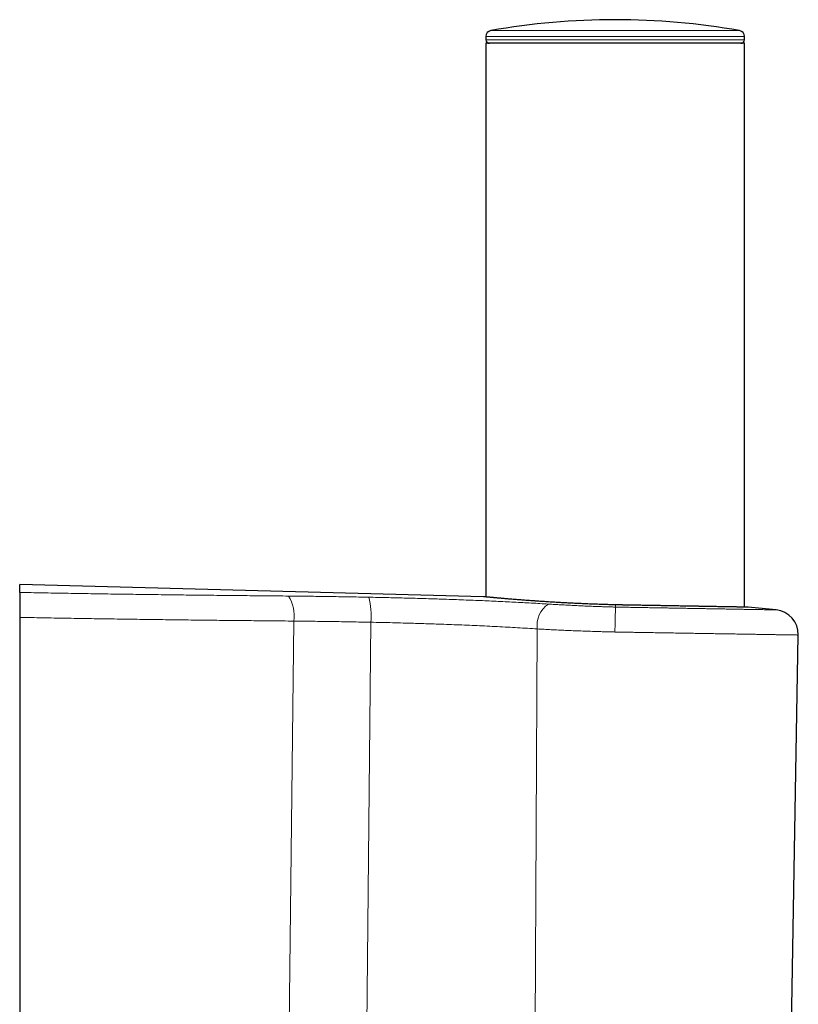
# Model space of a CAD drawing. Header units: millimetres. Extents: x 8 to 1352, y 12 to 1248.
# Tile 119 of 119: x 885 to 951, y 1164 to 1248. Entities that reach past the tile are written whole.
import ezdxf

# ---------------------------------------------------------------- set-up
doc = ezdxf.new("R2010")
doc.units = ezdxf.units.MM

msp = doc.modelspace()

# ---------------------------------------------------------------- linework, layer by layer
at = {"color": 252, "linetype": 'Continuous', "lineweight": 0}
for p, q in [((924.482, 1246.772), (945.536, 1246.772)), ((924.065, 1246.004), (945.954, 1246.004)), ((945.949, 1246.288), (924.07, 1246.288)), ((935.04, 1198.017), (935.045, 1198.203)), ((907.808, 1196.833), (907.32, 1151.632)), ((914.329, 1196.735), (913.894, 1151.62)), ((928.416, 1196.168), (928.194, 1151.939))]:
    msp.add_line(p, q, dxfattribs=at)
at = {"color": 7, "linetype": 'Continuous', "lineweight": 30}
for p, q in [((924.07, 1246.288), (924.065, 1246.004)), ((945.954, 1246.004), (945.949, 1246.288)), ((924.059, 1245.699), (924.059, 1198.875)), ((945.959, 1245.699), (924.059, 1245.699)), ((945.959, 1198.012), (945.959, 1245.699)), ((923.862, 1198.894), (884.619, 1199.922)), ((884.619, 1199.255), (884.619, 1199.922)), ((948.625, 1197.778), (948.625, 1197.778)), ((884.619, 1197.147), (884.619, 1151.712)), ((949.747, 1151.947), (950.51, 1195.653)), ((950.508, 1195.653), (950.508, 1195.653))]:
    msp.add_line(p, q, dxfattribs=at)
for centre, radius, start, end in [((935.009, 1187.438), 60.26, 79.93913, 100.06087), ((924.57, 1246.279), 0.5, 100.06087, 179), ((945.449, 1246.279), 0.5, 1, 79.93913), ((924.365, 1245.999), 0.3, 179, 270), ((945.654, 1245.999), 0.3, 270, 1), ((923.855, 1198.694), 0.2, 84.44734, 87.89923), ((932.288, 1040.565), 158.06, 84.0672, 84.92717), ((948.41, 1195.69), 2.1, 359.00032, 84.13191)]:
    msp.add_arc(centre, radius, start, end, dxfattribs=at)
at = {"color": 252, "linetype": 'Continuous', "lineweight": 0}
for centre, radius, start, end in [((904.848, 1197.317), 2.999, 350.70471, 32.9788), ((908.441, 1197.334), 5.919, 354.19041, 14.84529), ((930.598, 1196.449), 2.2, 124.07385, 187.34512)]:
    msp.add_arc(centre, radius, start, end, dxfattribs=at)
at = {"color": 7, "linetype": 'Continuous', "lineweight": 30}
for points, knots in [([(884.619, 1199.255), (884.619, 1199.245), (884.619, 1199.225), (884.619, 1199.163), (884.619, 1199.077), (884.619, 1198.966), (884.619, 1198.833), (884.619, 1198.678), (884.619, 1198.504), (884.619, 1198.314), (884.619, 1198.109), (884.619, 1197.892), (884.619, 1197.666), (884.619, 1197.464), (884.619, 1197.29), (884.619, 1197.194), (884.619, 1197.147)], [0, 0, 0, 0, 0.075692, 0.151624, 0.227314, 0.303013, 0.378954, 0.454651, 0.530207, 0.606004, 0.681558, 0.756942, 0.832566, 0.907949, 0.953974, 1, 1, 1, 1]), ([(935.045, 1198.203), (935.015, 1198.204), (934.889, 1198.207), (934.668, 1198.214), (934.381, 1198.222), (934.096, 1198.231), (933.812, 1198.24), (933.53, 1198.25), (933.25, 1198.261), (932.971, 1198.271), (932.691, 1198.283), (932.413, 1198.294), (932.136, 1198.306), (931.86, 1198.319), (931.587, 1198.332), (931.317, 1198.345), (931.049, 1198.359), (930.784, 1198.373), (930.522, 1198.387), (930.263, 1198.401), (930.007, 1198.416), (929.755, 1198.431), (929.506, 1198.446), (929.26, 1198.461), (929.018, 1198.477), (928.78, 1198.493), (928.545, 1198.508), (928.315, 1198.524), (928.089, 1198.54), (927.868, 1198.555), (927.652, 1198.571), (927.44, 1198.587), (927.232, 1198.602), (927.03, 1198.618), (926.834, 1198.633), (926.644, 1198.648), (926.459, 1198.663), (926.28, 1198.678), (926.106, 1198.692), (925.938, 1198.706), (925.775, 1198.72), (925.618, 1198.733), (925.467, 1198.746), (925.323, 1198.759), (925.186, 1198.771), (925.055, 1198.783), (924.931, 1198.794), (924.813, 1198.805), (924.702, 1198.815), (924.598, 1198.824), (924.501, 1198.834), (924.41, 1198.842), (924.326, 1198.85), (924.249, 1198.857), (924.179, 1198.864), (924.116, 1198.87), (924.06, 1198.875), (924.012, 1198.88), (923.971, 1198.884), (923.937, 1198.887), (923.91, 1198.89), (923.891, 1198.892), (923.879, 1198.893), (923.875, 1198.893), (923.874, 1198.893), (923.874, 1198.893)], [0, 0, 0, 0, 0.005128, 0.021444, 0.037769, 0.054065, 0.070304, 0.086458, 0.10253, 0.118692, 0.134929, 0.151196, 0.167483, 0.183779, 0.200074, 0.216354, 0.232611, 0.248829, 0.265032, 0.2813, 0.297532, 0.313745, 0.329954, 0.346174, 0.362418, 0.3787, 0.395037, 0.411366, 0.427573, 0.443836, 0.460139, 0.476464, 0.492796, 0.50911, 0.52539, 0.541618, 0.557808, 0.574, 0.590257, 0.606576, 0.622935, 0.639306, 0.65566, 0.67197, 0.688211, 0.704361, 0.72053, 0.736818, 0.753067, 0.769293, 0.785514, 0.801743, 0.817994, 0.834283, 0.850627, 0.866967, 0.883193, 0.899411, 0.915625, 0.931838, 0.948054, 0.964274, 0.980503, 0.995915, 1, 1, 1, 1]), ([(946.252, 1198.007), (946.251, 1198.007), (946.251, 1198.007), (946.244, 1198.007), (946.229, 1198.007), (946.207, 1198.007), (946.178, 1198.008), (946.141, 1198.009), (946.097, 1198.009), (946.046, 1198.01), (945.988, 1198.011), (945.923, 1198.012), (945.851, 1198.014), (945.772, 1198.015), (945.686, 1198.017), (945.592, 1198.018), (945.492, 1198.02), (945.385, 1198.022), (945.271, 1198.024), (945.15, 1198.026), (945.023, 1198.028), (944.89, 1198.031), (944.75, 1198.033), (944.604, 1198.036), (944.452, 1198.038), (944.294, 1198.041), (944.129, 1198.044), (943.959, 1198.047), (943.783, 1198.05), (943.601, 1198.053), (943.413, 1198.056), (943.22, 1198.06), (943.022, 1198.063), (942.818, 1198.067), (942.609, 1198.071), (942.395, 1198.074), (942.176, 1198.078), (941.952, 1198.082), (941.725, 1198.086), (941.494, 1198.09), (941.26, 1198.094), (941.02, 1198.098), (940.777, 1198.103), (940.528, 1198.107), (940.276, 1198.111), (940.02, 1198.116), (939.761, 1198.121), (939.5, 1198.125), (939.237, 1198.13), (938.971, 1198.134), (938.703, 1198.139), (938.431, 1198.144), (938.158, 1198.149), (937.883, 1198.153), (937.606, 1198.158), (937.327, 1198.163), (937.046, 1198.168), (936.763, 1198.173), (936.48, 1198.178), (936.196, 1198.183), (935.912, 1198.188), (935.626, 1198.193), (935.34, 1198.198), (935.146, 1198.201), (935.047, 1198.203), (935.045, 1198.203)], [0, 0, 0, 0, 0.0084535, 0.0245588, 0.0407457, 0.0570156, 0.0733403, 0.0896911, 0.1060353, 0.1223375, 0.138569, 0.1547029, 0.1708029, 0.187063, 0.2033274, 0.2195955, 0.2358666, 0.2521401, 0.2684155, 0.2846925, 0.3009712, 0.317221, 0.3334937, 0.34973, 0.3659344, 0.3821231, 0.398312, 0.4145134, 0.4307417, 0.4470128, 0.4633414, 0.4795459, 0.495737, 0.5119941, 0.5282953, 0.5446184, 0.5609379, 0.5772257, 0.5934591, 0.6096168, 0.6257453, 0.6419338, 0.6581877, 0.6744875, 0.6908134, 0.7071454, 0.7234568, 0.7397281, 0.7559401, 0.7720702, 0.7883094, 0.804565, 0.8207882, 0.836995, 0.8532013, 0.8694199, 0.8856647, 0.9019518, 0.9182946, 0.934493, 0.950668, 0.9669219, 0.9832288, 0.9995626, 1, 1, 1, 1])]:
    msp.add_open_spline(points, degree=3, knots=knots, dxfattribs=at)
at = {"color": 252, "linetype": 'Continuous', "lineweight": 0}
for points, knots in [([(907.364, 1198.95), (906.745, 1198.956), (905.506, 1198.967), (903.639, 1198.985), (901.767, 1199.004), (899.888, 1199.024), (898.003, 1199.046), (896.114, 1199.07), (894.224, 1199.095), (892.323, 1199.122), (890.409, 1199.152), (888.482, 1199.184), (886.552, 1199.218), (885.264, 1199.242), (884.619, 1199.255)], [0, 0, 0, 0, 0.0829642, 0.1659369, 0.2489095, 0.3318738, 0.4150113, 0.4981487, 0.5809485, 0.6637482, 0.7478068, 0.8318741, 0.9159415, 1, 1, 1, 1]), ([(914.162, 1198.85), (913.877, 1198.856), (913.307, 1198.867), (912.453, 1198.882), (911.601, 1198.896), (910.749, 1198.909), (909.9, 1198.921), (909.052, 1198.932), (908.206, 1198.942), (907.645, 1198.947), (907.364, 1198.95)], [0, 0, 0, 0, 0.1246397, 0.2492794, 0.3740623, 0.4988452, 0.6240613, 0.7492774, 0.8746387, 1, 1, 1, 1]), ([(929.365, 1198.271), (929.127, 1198.286), (928.65, 1198.316), (927.924, 1198.358), (927.189, 1198.398), (926.445, 1198.437), (925.692, 1198.474), (924.933, 1198.51), (924.173, 1198.543), (923.396, 1198.576), (922.598, 1198.607), (921.779, 1198.638), (920.957, 1198.667), (920.161, 1198.694), (919.391, 1198.718), (918.649, 1198.741), (917.907, 1198.762), (917.161, 1198.782), (916.412, 1198.801), (915.661, 1198.819), (914.91, 1198.835), (914.411, 1198.845), (914.162, 1198.85)], [0, 0, 0, 0, 0.050548, 0.101116, 0.151684, 0.202232, 0.253188, 0.304145, 0.354306, 0.404467, 0.45767, 0.510897, 0.564123, 0.617327, 0.664883, 0.712455, 0.760028, 0.807584, 0.855679, 0.903792, 0.951904, 1, 1, 1, 1]), ([(935.045, 1198.203), (934.89, 1198.207), (934.581, 1198.215), (934.117, 1198.23), (933.654, 1198.245), (933.189, 1198.262), (932.724, 1198.281), (932.258, 1198.3), (931.797, 1198.321), (931.346, 1198.343), (930.907, 1198.366), (930.479, 1198.389), (930.058, 1198.413), (929.643, 1198.437), (929.233, 1198.463), (928.831, 1198.489), (928.438, 1198.515), (928.062, 1198.541), (927.701, 1198.567), (927.357, 1198.592), (927.025, 1198.618), (926.704, 1198.643), (926.396, 1198.668), (926.1, 1198.692), (925.821, 1198.715), (925.56, 1198.738), (925.32, 1198.759), (925.098, 1198.778), (924.893, 1198.797), (924.704, 1198.814), (924.533, 1198.83), (924.378, 1198.844), (924.243, 1198.857), (924.129, 1198.868), (924.036, 1198.877), (923.963, 1198.884), (923.908, 1198.889), (923.874, 1198.893), (923.859, 1198.894), (923.862, 1198.894), (923.862, 1198.894)], [0, 0, 0, 0, 0.026342, 0.052683, 0.079209, 0.105734, 0.13284, 0.159945, 0.18725, 0.214556, 0.240905, 0.267253, 0.293785, 0.320316, 0.347424, 0.374531, 0.401838, 0.429144, 0.455554, 0.481965, 0.508559, 0.535153, 0.562324, 0.589496, 0.616868, 0.644239, 0.670669, 0.697098, 0.723712, 0.750325, 0.77752, 0.804715, 0.832111, 0.859507, 0.885862, 0.912217, 0.938756, 0.965295, 0.992412, 1, 1, 1, 1]), ([(935.039, 1198.017), (934.927, 1198.02), (934.702, 1198.026), (934.364, 1198.036), (934.027, 1198.047), (933.618, 1198.061), (933.138, 1198.078), (932.589, 1198.101), (932.044, 1198.125), (931.5, 1198.151), (930.958, 1198.179), (930.417, 1198.208), (929.885, 1198.239), (929.538, 1198.261), (929.365, 1198.271)], [0, 0, 0, 0, 0.057488, 0.114976, 0.172616, 0.230255, 0.325021, 0.419872, 0.514722, 0.609489, 0.707071, 0.804744, 0.902417, 1, 1, 1, 1]), ([(934.99, 1195.907), (934.991, 1195.942), (934.993, 1196.043), (934.997, 1196.222), (935.002, 1196.441), (935.007, 1196.667), (935.012, 1196.883), (935.017, 1197.087), (935.021, 1197.277), (935.025, 1197.449), (935.029, 1197.602), (935.032, 1197.734), (935.035, 1197.843), (935.037, 1197.928), (935.038, 1197.989), (935.039, 1198.007), (935.039, 1198.017)], [0, 0, 0, 0, 0.033645, 0.096479, 0.171694, 0.247148, 0.322362, 0.397576, 0.473029, 0.548242, 0.623455, 0.698908, 0.774121, 0.849334, 0.924787, 1, 1, 1, 1]), ([(948.625, 1197.778), (948.625, 1197.778), (948.624, 1197.778), (948.595, 1197.779), (948.541, 1197.78), (948.463, 1197.781), (948.363, 1197.783), (948.239, 1197.785), (948.092, 1197.788), (947.92, 1197.791), (947.723, 1197.794), (947.502, 1197.798), (947.261, 1197.802), (947.001, 1197.807), (946.723, 1197.812), (946.424, 1197.817), (946.102, 1197.823), (945.758, 1197.829), (945.392, 1197.835), (945.006, 1197.842), (944.605, 1197.849), (944.192, 1197.856), (943.767, 1197.864), (943.326, 1197.871), (942.867, 1197.879), (942.39, 1197.888), (941.895, 1197.897), (941.387, 1197.905), (940.871, 1197.914), (940.352, 1197.924), (939.828, 1197.933), (939.295, 1197.942), (938.75, 1197.952), (938.194, 1197.961), (937.627, 1197.971), (937.053, 1197.981), (936.549, 1197.99), (936.117, 1197.998), (935.759, 1198.004), (935.399, 1198.011), (935.159, 1198.015), (935.039, 1198.017)], [0, 0, 0, 0, 0.0193658, 0.0466774, 0.073989, 0.1003439, 0.1266988, 0.1532368, 0.1797747, 0.2068901, 0.2340055, 0.2613204, 0.2886353, 0.3149902, 0.3413451, 0.367883, 0.394421, 0.4215363, 0.4486516, 0.4759665, 0.5032813, 0.5296368, 0.5559923, 0.5825308, 0.6090694, 0.6361853, 0.6633012, 0.6906166, 0.7179321, 0.7442886, 0.7706451, 0.7971846, 0.8237242, 0.8508411, 0.8779581, 0.9052746, 0.932591, 0.9494137, 0.9662482, 0.9831182, 1, 1, 1, 1]), ([(946.264, 1198.006), (946.263, 1198.006), (946.263, 1198.006), (946.239, 1198.006), (946.195, 1198.007), (946.132, 1198.008), (946.049, 1198.01), (945.948, 1198.011), (945.827, 1198.014), (945.685, 1198.016), (945.523, 1198.019), (945.341, 1198.022), (945.142, 1198.026), (944.928, 1198.029), (944.699, 1198.033), (944.452, 1198.038), (944.187, 1198.042), (943.904, 1198.047), (943.601, 1198.053), (943.283, 1198.058), (942.952, 1198.064), (942.611, 1198.07), (942.261, 1198.076), (941.897, 1198.083), (941.518, 1198.089), (941.124, 1198.096), (940.716, 1198.103), (940.296, 1198.111), (939.871, 1198.118), (939.442, 1198.126), (939.01, 1198.133), (938.57, 1198.141), (938.12, 1198.149), (937.66, 1198.157), (937.192, 1198.165), (936.719, 1198.173), (936.202, 1198.182), (935.643, 1198.192), (935.243, 1198.199), (935.043, 1198.203)], [0, 0, 0, 0, 0.018673, 0.045989, 0.073304, 0.099659, 0.126014, 0.152552, 0.17909, 0.206205, 0.23332, 0.260635, 0.28795, 0.314305, 0.34066, 0.367199, 0.393737, 0.420852, 0.447968, 0.475283, 0.502598, 0.528954, 0.55531, 0.581849, 0.608388, 0.635504, 0.66262, 0.689936, 0.717252, 0.743609, 0.769966, 0.796506, 0.823046, 0.850163, 0.87728, 0.904597, 0.931914, 0.965908, 1, 1, 1, 1]), ([(884.619, 1197.147), (885.268, 1197.134), (886.564, 1197.109), (888.505, 1197.075), (890.444, 1197.043), (892.381, 1197.012), (894.316, 1196.984), (896.246, 1196.958), (898.169, 1196.934), (900.095, 1196.911), (902.025, 1196.89), (903.959, 1196.87), (905.888, 1196.851), (907.168, 1196.839), (907.808, 1196.833)], [0, 0, 0, 0, 0.08297, 0.1659483, 0.2489267, 0.3318967, 0.4150378, 0.4981789, 0.580986, 0.6637931, 0.7478405, 0.8318965, 0.9159526, 1, 1, 1, 1]), ([(907.808, 1196.833), (908.076, 1196.83), (908.611, 1196.825), (909.419, 1196.816), (910.229, 1196.805), (911.043, 1196.793), (911.86, 1196.78), (912.681, 1196.766), (913.504, 1196.751), (914.054, 1196.74), (914.329, 1196.735)], [0, 0, 0, 0, 0.1246483, 0.2492966, 0.3740848, 0.4988731, 0.624084, 0.749295, 0.8746475, 1, 1, 1, 1]), ([(914.329, 1196.735), (914.634, 1196.728), (915.244, 1196.715), (916.161, 1196.693), (917.005, 1196.671), (917.776, 1196.649), (918.472, 1196.628), (919.167, 1196.606), (919.921, 1196.581), (920.734, 1196.552), (921.604, 1196.519), (922.469, 1196.484), (923.328, 1196.447), (924.187, 1196.408), (925.047, 1196.365), (925.907, 1196.32), (926.755, 1196.272), (927.594, 1196.222), (928.142, 1196.186), (928.416, 1196.168)], [0, 0, 0, 0, 0.063459, 0.126936, 0.190395, 0.238513, 0.286647, 0.334781, 0.382899, 0.443691, 0.504534, 0.565393, 0.626236, 0.687028, 0.749586, 0.812198, 0.87483, 0.937442, 1, 1, 1, 1]), ([(928.416, 1196.168), (928.611, 1196.157), (929, 1196.136), (929.599, 1196.105), (930.206, 1196.076), (930.827, 1196.048), (931.461, 1196.021), (932.109, 1195.995), (932.762, 1195.972), (933.329, 1195.953), (933.81, 1195.938), (934.203, 1195.927), (934.596, 1195.916), (934.859, 1195.91), (934.99, 1195.907)], [0, 0, 0, 0, 0.094623, 0.189327, 0.284031, 0.378654, 0.476016, 0.573468, 0.67092, 0.768283, 0.826137, 0.883991, 0.941996, 1, 1, 1, 1]), ([(934.99, 1195.907), (935.128, 1195.905), (935.403, 1195.9), (935.815, 1195.893), (936.227, 1195.887), (936.715, 1195.879), (937.276, 1195.869), (937.911, 1195.859), (938.542, 1195.849), (939.173, 1195.838), (939.801, 1195.828), (940.426, 1195.818), (941.043, 1195.808), (941.643, 1195.798), (942.225, 1195.788), (942.788, 1195.779), (943.339, 1195.77), (943.881, 1195.761), (944.411, 1195.753), (944.929, 1195.744), (945.43, 1195.736), (945.907, 1195.728), (946.36, 1195.721), (946.788, 1195.714), (947.198, 1195.707), (947.589, 1195.701), (947.962, 1195.695), (948.314, 1195.689), (948.643, 1195.683), (948.943, 1195.679), (949.216, 1195.674), (949.462, 1195.67), (949.683, 1195.666), (949.88, 1195.663), (950.053, 1195.66), (950.199, 1195.658), (950.319, 1195.656), (950.409, 1195.655), (950.471, 1195.654), (950.505, 1195.653), (950.507, 1195.653), (950.508, 1195.653)], [0, 0, 0, 0, 0.0169236, 0.0338473, 0.0508191, 0.0677909, 0.0941363, 0.1204818, 0.1470102, 0.1735386, 0.2006442, 0.2277497, 0.2550548, 0.2823598, 0.3087044, 0.3350489, 0.3615765, 0.388104, 0.4152087, 0.4423134, 0.4696175, 0.4969216, 0.5232658, 0.5496099, 0.576137, 0.6026641, 0.6297684, 0.6568726, 0.6841763, 0.71148, 0.7378242, 0.7641685, 0.7906957, 0.8172229, 0.8443273, 0.8714317, 0.8987356, 0.9260394, 0.9523807, 0.978722, 1, 1, 1, 1])]:
    msp.add_open_spline(points, degree=3, knots=knots, dxfattribs=at)

doc.saveas('drawing.dxf')
